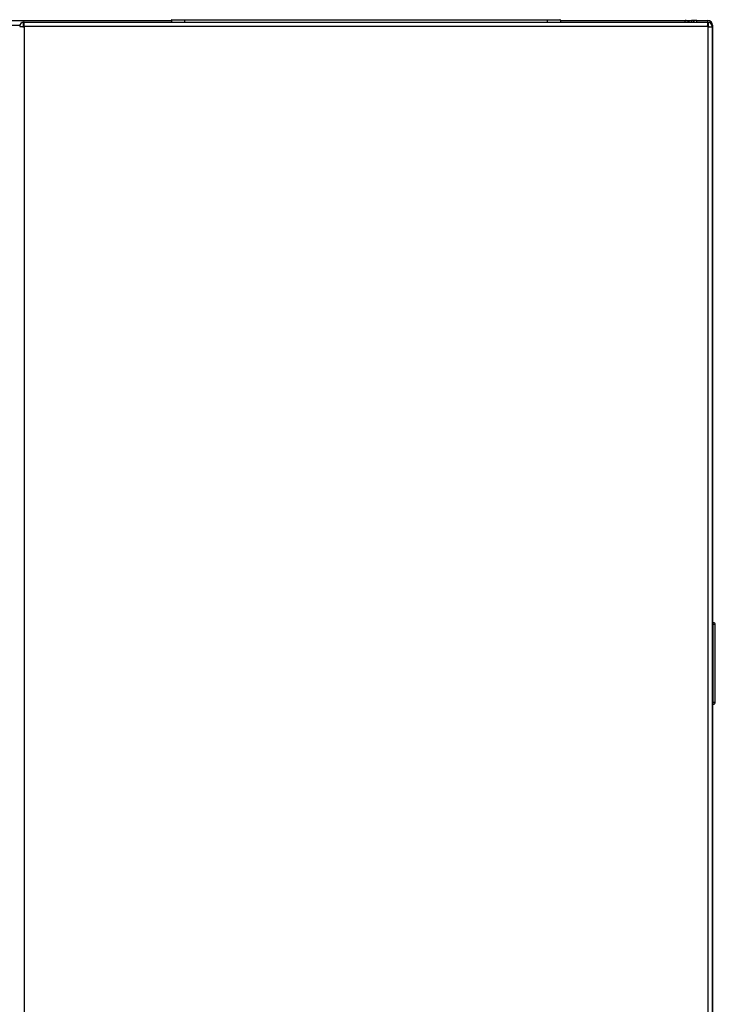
# Model space of a CAD drawing. Header units: millimetres. Extents: x 0 to 287, y 0 to 200.
# Tile 15 of 45: x 65 to 82, y 150 to 173. Entities that reach past the tile are written whole.
import ezdxf

# ---------------------------------------------------------------- set-up
doc = ezdxf.new("R2010")
doc.units = ezdxf.units.MM
doc.layers.add('134.126_BW4_CTM-', color=7, linetype='Continuous')
doc.layers.add('Standard', color=7, linetype='Continuous')

# ---------------------------------------------------------------- blocks, each defined once
blk = doc.blocks.new('SE1')
at = {"layer": '134.126_BW4_CTM-', "color": 7, "linetype": 'Continuous'}
for p, q in [((64.542, 173.453), (68.448, 173.453)), ((68.448, 173.459), (68.448, 173.411)), ((68.768, 173.459), (68.448, 173.459)), ((68.458, 173.469), (68.768, 173.469)), ((68.768, 173.469), (77.568, 173.469)), ((68.768, 173.459), (68.768, 173.469)), ((68.768, 173.459), (68.768, 173.411)), ((77.568, 173.459), (68.768, 173.459)), ((77.568, 173.469), (77.878, 173.469)), ((77.568, 173.459), (77.568, 173.469)), ((77.568, 173.459), (77.568, 173.411)), ((77.888, 173.459), (77.568, 173.459)), ((77.888, 173.459), (77.888, 173.411)), ((77.888, 173.453), (80.917, 173.453)), ((80.917, 173.453), (81.072, 173.453)), ((80.917, 173.411), (80.917, 173.453)), ((81.072, 173.453), (81.072, 173.411)), ((81.19, 173.453), (81.072, 173.453)), ((81.202, 173.453), (81.19, 173.453)), ((81.202, 173.453), (81.462, 173.453)), ((81.202, 173.411), (81.202, 173.453)), ((81.462, 173.453), (81.462, 173.411)), ((64.77, 173.328), (64.582, 173.328)), ((64.873, 173.294), (64.768, 173.294)), ((64.848, 173.294), (64.848, 173.306)), ((64.848, 173.299), (64.873, 173.299)), ((64.878, 173.328), (64.861, 173.328)), ((64.863, 173.329), (64.863, 173.41)), ((64.873, 173.411), (64.878, 173.411)), ((64.873, 173.331), (64.878, 173.331)), ((64.873, 173.299), (64.873, 173.294)), ((64.873, 173.299), (64.878, 173.294)), ((64.873, 173.294), (64.873, 130.966)), ((64.873, 173.294), (64.878, 173.294)), ((64.878, 173.411), (81.458, 173.411)), ((64.878, 173.306), (64.878, 173.411)), ((81.458, 173.306), (64.878, 173.306)), ((64.878, 173.294), (64.878, 173.306)), ((81.463, 173.411), (81.458, 173.411)), ((81.458, 173.411), (81.458, 173.306)), ((81.463, 173.331), (81.458, 173.331)), ((81.458, 173.306), (81.458, 173.294)), ((81.458, 173.294), (81.463, 173.299)), ((81.458, 173.294), (81.463, 173.294)), ((81.462, 173.298), (81.462, 173.331)), ((81.463, 173.299), (81.488, 173.299)), ((81.463, 173.294), (81.463, 173.299)), ((81.463, 173.294), (81.568, 173.294)), ((81.463, 173.294), (81.463, 130.966)), ((81.473, 173.41), (81.473, 173.329)), ((81.488, 173.306), (81.488, 173.294)), ((81.564, 173.333), (81.582, 173.333)), ((81.568, 173.294), (81.568, 173.306)), ((81.568, 173.294), (81.568, 130.966)), ((81.582, 173.333), (81.582, 130.973)), ((81.597, 158.842), (81.582, 158.842)), ((81.597, 158.793), (81.582, 158.793)), ((81.597, 156.913), (81.597, 158.793)), ((81.647, 156.914), (81.647, 158.792)), ((81.648, 158.14), (81.647, 158.14)), ((81.648, 158.083), (81.648, 158.14)), ((81.648, 158.083), (81.647, 158.083)), ((81.648, 158.082), (81.647, 158.082)), ((81.648, 158.079), (81.647, 158.079)), ((81.648, 158.077), (81.647, 158.077)), ((81.648, 158.074), (81.647, 158.074)), ((81.648, 158.082), (81.648, 158.083)), ((81.648, 158.079), (81.648, 158.082)), ((81.648, 157.314), (81.648, 158.074)), ((81.648, 157.314), (81.647, 157.314)), ((81.648, 157.312), (81.647, 157.312)), ((81.648, 157.306), (81.647, 157.306)), ((81.648, 157.305), (81.647, 157.305)), ((81.648, 157.203), (81.647, 157.203)), ((81.648, 157.312), (81.648, 157.314)), ((81.648, 157.203), (81.648, 157.287)), ((81.597, 156.913), (81.582, 156.913)), ((81.597, 156.864), (81.582, 156.864))]:
    blk.add_line(p, q, dxfattribs=at)
for centre, radius, start, end in [((68.458, 173.459), 0.01, 90, 180), ((77.878, 173.459), 0.01, 0, 90), ((80.917, 173.328), 0.125, 41.6057, 90), ((81.19, 173.345), 0.108, 90, 142.3301), ((81.462, 173.333), 0.12, 0, 90), ((64.873, 173.306), 0.105, 95.224, 180), ((64.873, 173.306), 0.025, 112.4831, 180), ((64.873, 173.306), 0.105, 90, 95.224), ((64.873, 173.306), 0.025, 90, 112.4831), ((81.463, 173.306), 0.105, 84.776, 90), ((81.463, 173.306), 0.025, 67.5169, 90), ((81.463, 173.306), 0.105, 0, 84.776), ((81.463, 173.306), 0.025, 0, 67.5169), ((81.597, 158.792), 0.05, 0, 89.5), ((80.194, 158.817), 1.404, 359.0012, 0.9988), ((81.613, 158.374), 0.42, 85.4017, 92.1731), ((81.611, 157.428), 0.515, 268.4542, 273.971), ((81.597, 156.914), 0.05, 270.5, 360), ((80.194, 156.888), 1.404, 359.0012, 0.9988)]:
    blk.add_arc(centre, radius, start, end, dxfattribs=at)

msp = doc.modelspace()

# ---------------------------------------------------------------- block references
at = {"layer": 'Standard'}
msp.add_blockref('SE1', (0, 0), dxfattribs=at)

doc.saveas('drawing.dxf')
